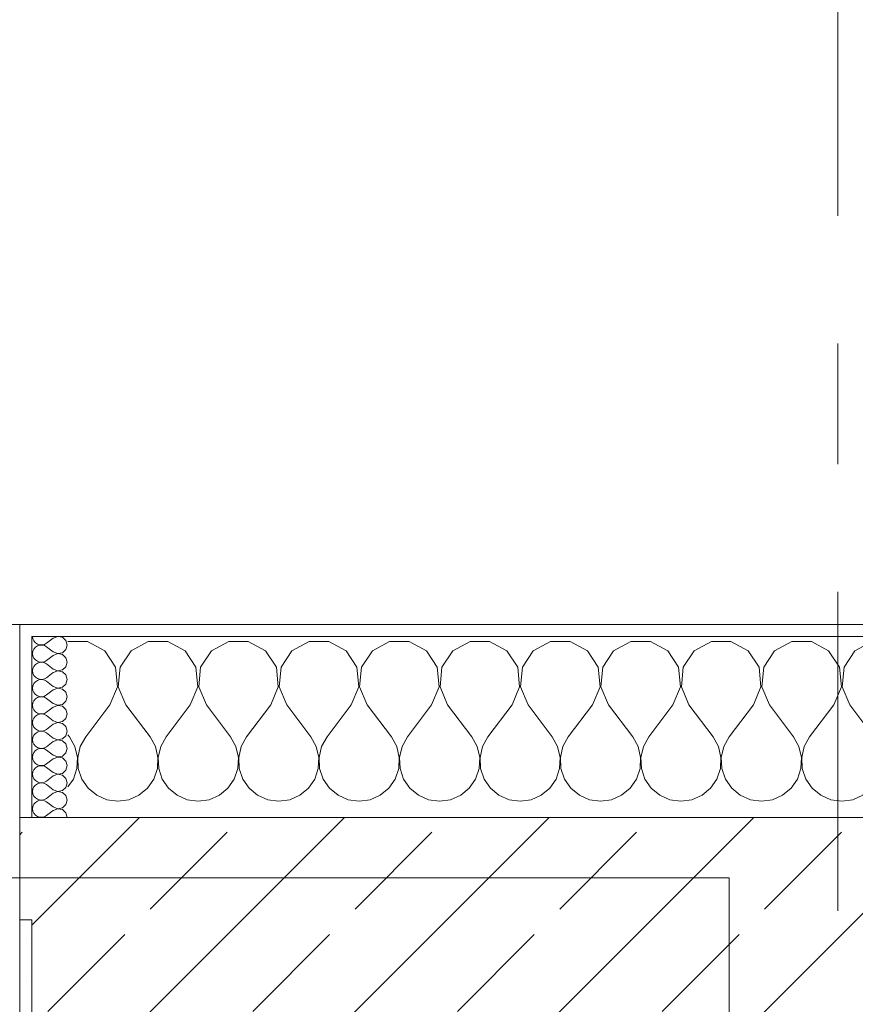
# Model space of a CAD drawing. Header units: metres. Extents: x -3.6 to 84.5, y -11 to 16.8.
# Tile 177 of 225: x 50.252 to 50.945, y 13.54 to 14.356. Entities that reach past the tile are written whole.
import ezdxf

# ---------------------------------------------------------------- set-up
doc = ezdxf.new("R2010")
doc.units = ezdxf.units.M
doc.header["$MEASUREMENT"] = 0
doc.linetypes.add('Strichlinie doppelt', pattern=[0.546806, 0.264583, -0.105833, 0.070556, -0.105833])
for name, color, linetype in [('451 - Universal.Achsen Raster', 7, 'Continuous'), ('604 - Struktur.Wand Aussen', 7, 'Continuous'), ('610 - Struktur.Treppe_ Rampe', 7, 'Continuous')]:
    doc.layers.add(name, color=color, linetype=linetype)
pattern_1 = [(0, (0, 0), (0, 0.08660254), [0, -0.05]), (0, (0.025, 0.0433), (0, 0.08660254), [0, -0.05])]

# ---------------------------------------------------------------- blocks, each defined once
blk = doc.blocks.new('*X28')
at = {"layer": '604 - Struktur.Wand Aussen', "color": 7, "linetype": 'Continuous', "lineweight": 5}
for p, q in [((50.30812, 13.84066), (50.29199, 13.84066)), ((50.32243, 13.83299), (50.30812, 13.84066)), ((50.35855, 13.84066), (50.34424, 13.83299)), ((50.37479, 13.84066), (50.35855, 13.84066)), ((50.3891, 13.83299), (50.37479, 13.84066)), ((50.42521, 13.84066), (50.4109, 13.83299)), ((50.44145, 13.84066), (50.42521, 13.84066)), ((50.45576, 13.83299), (50.44145, 13.84066)), ((50.49188, 13.84066), (50.47757, 13.83299)), ((50.50812, 13.84066), (50.49188, 13.84066)), ((50.52243, 13.83299), (50.50812, 13.84066)), ((50.55855, 13.84066), (50.54424, 13.83299)), ((50.57479, 13.84066), (50.55855, 13.84066)), ((50.5891, 13.83299), (50.57479, 13.84066)), ((50.62521, 13.84066), (50.6109, 13.83299)), ((50.64145, 13.84066), (50.62521, 13.84066)), ((50.65576, 13.83299), (50.64145, 13.84066)), ((50.69188, 13.84066), (50.67757, 13.83299)), ((50.70812, 13.84066), (50.69188, 13.84066)), ((50.72243, 13.83299), (50.70812, 13.84066)), ((50.75855, 13.84066), (50.74424, 13.83299)), ((50.77479, 13.84066), (50.75855, 13.84066)), ((50.7891, 13.83299), (50.77479, 13.84066)), ((50.82521, 13.84066), (50.8109, 13.83299)), ((50.84145, 13.84066), (50.82521, 13.84066)), ((50.85576, 13.83299), (50.84145, 13.84066)), ((50.89188, 13.84066), (50.87757, 13.83299)), ((50.90812, 13.84066), (50.89188, 13.84066)), ((50.92243, 13.83299), (50.90812, 13.84066)), ((50.95855, 13.84066), (50.94424, 13.83299)), ((50.97479, 13.84066), (50.95855, 13.84066)), ((50.9891, 13.83299), (50.97479, 13.84066)), ((51.02521, 13.84066), (51.0109, 13.83299)), ((51.04145, 13.84066), (51.02521, 13.84066)), ((51.05576, 13.83299), (51.04145, 13.84066)), ((51.09188, 13.84066), (51.07757, 13.83299)), ((51.10812, 13.84066), (51.09188, 13.84066)), ((51.12243, 13.83299), (51.10812, 13.84066)), ((51.15855, 13.84066), (51.14424, 13.83299)), ((51.17479, 13.84066), (51.15855, 13.84066)), ((51.1891, 13.83299), (51.17479, 13.84066)), ((51.22521, 13.84066), (51.2109, 13.83299)), ((51.24145, 13.84066), (51.22521, 13.84066)), ((51.25576, 13.83299), (51.24145, 13.84066)), ((51.29188, 13.84066), (51.27757, 13.83299)), ((51.30812, 13.84066), (51.29188, 13.84066)), ((51.32243, 13.83299), (51.30812, 13.84066)), ((51.35855, 13.84066), (51.34424, 13.83299)), ((51.37479, 13.84066), (51.35855, 13.84066)), ((51.3891, 13.83299), (51.37479, 13.84066)), ((51.42521, 13.84066), (51.4109, 13.83299)), ((51.44145, 13.84066), (51.42521, 13.84066)), ((51.45576, 13.83299), (51.44145, 13.84066)), ((51.49188, 13.84066), (51.47757, 13.83299)), ((51.50812, 13.84066), (51.49188, 13.84066)), ((51.52243, 13.83299), (51.50812, 13.84066)), ((50.33142, 13.81947), (50.32243, 13.83299)), ((50.34424, 13.83299), (50.33525, 13.81947)), ((50.39808, 13.81947), (50.3891, 13.83299)), ((50.4109, 13.83299), (50.40192, 13.81947)), ((50.46475, 13.81947), (50.45576, 13.83299)), ((50.47757, 13.83299), (50.46858, 13.81947)), ((50.53142, 13.81947), (50.52243, 13.83299)), ((50.54424, 13.83299), (50.53525, 13.81947)), ((50.59808, 13.81947), (50.5891, 13.83299)), ((50.6109, 13.83299), (50.60192, 13.81947)), ((50.66475, 13.81947), (50.65576, 13.83299)), ((50.67757, 13.83299), (50.66858, 13.81947)), ((50.73142, 13.81947), (50.72243, 13.83299)), ((50.74424, 13.83299), (50.73525, 13.81947)), ((50.79808, 13.81947), (50.7891, 13.83299)), ((50.8109, 13.83299), (50.80192, 13.81947)), ((50.86475, 13.81947), (50.85576, 13.83299)), ((50.87757, 13.83299), (50.86858, 13.81947)), ((50.93142, 13.81947), (50.92243, 13.83299)), ((50.94424, 13.83299), (50.93525, 13.81947)), ((50.99808, 13.81947), (50.9891, 13.83299)), ((51.0109, 13.83299), (51.00192, 13.81947)), ((51.06475, 13.81947), (51.05576, 13.83299)), ((51.07757, 13.83299), (51.06858, 13.81947)), ((51.13142, 13.81947), (51.12243, 13.83299)), ((51.14424, 13.83299), (51.13525, 13.81947)), ((51.19808, 13.81947), (51.1891, 13.83299)), ((51.2109, 13.83299), (51.20192, 13.81947)), ((51.26475, 13.81947), (51.25576, 13.83299)), ((51.27757, 13.83299), (51.26858, 13.81947)), ((51.33142, 13.81947), (51.32243, 13.83299)), ((51.34424, 13.83299), (51.33525, 13.81947)), ((51.39808, 13.81947), (51.3891, 13.83299)), ((51.4109, 13.83299), (51.40192, 13.81947)), ((51.46475, 13.81947), (51.45576, 13.83299)), ((51.47757, 13.83299), (51.46858, 13.81947)), ((51.525, 13.82912), (51.52243, 13.83299)), ((50.33295, 13.8033), (50.33142, 13.81947)), ((50.33525, 13.81947), (50.33371, 13.8033)), ((50.39962, 13.8033), (50.39808, 13.81947)), ((50.40192, 13.81947), (50.40038, 13.8033)), ((50.46629, 13.8033), (50.46475, 13.81947)), ((50.46858, 13.81947), (50.46705, 13.8033)), ((50.53295, 13.8033), (50.53142, 13.81947)), ((50.53525, 13.81947), (50.53371, 13.8033)), ((50.59962, 13.8033), (50.59808, 13.81947)), ((50.60192, 13.81947), (50.60038, 13.8033)), ((50.66629, 13.8033), (50.66475, 13.81947)), ((50.66858, 13.81947), (50.66705, 13.8033)), ((50.73295, 13.8033), (50.73142, 13.81947)), ((50.73525, 13.81947), (50.73371, 13.8033)), ((50.79962, 13.8033), (50.79808, 13.81947)), ((50.80192, 13.81947), (50.80038, 13.8033)), ((50.86629, 13.8033), (50.86475, 13.81947)), ((50.86858, 13.81947), (50.86705, 13.8033)), ((50.93295, 13.8033), (50.93142, 13.81947)), ((50.93525, 13.81947), (50.93371, 13.8033)), ((50.99962, 13.8033), (50.99808, 13.81947)), ((51.00192, 13.81947), (51.00038, 13.8033)), ((51.06629, 13.8033), (51.06475, 13.81947)), ((51.06858, 13.81947), (51.06705, 13.8033)), ((51.13295, 13.8033), (51.13142, 13.81947)), ((51.13525, 13.81947), (51.13371, 13.8033)), ((51.19962, 13.8033), (51.19808, 13.81947)), ((51.20192, 13.81947), (51.20038, 13.8033)), ((51.26629, 13.8033), (51.26475, 13.81947)), ((51.26858, 13.81947), (51.26705, 13.8033)), ((51.33295, 13.8033), (51.33142, 13.81947)), ((51.33525, 13.81947), (51.33371, 13.8033)), ((51.39962, 13.8033), (51.39808, 13.81947)), ((51.40192, 13.81947), (51.40038, 13.8033)), ((51.46629, 13.8033), (51.46475, 13.81947)), ((51.46858, 13.81947), (51.46705, 13.8033)), ((50.32667, 13.78833), (50.33295, 13.8033)), ((50.33371, 13.8033), (50.34, 13.78833)), ((50.39333, 13.78833), (50.39962, 13.8033)), ((50.40038, 13.8033), (50.40667, 13.78833)), ((50.46, 13.78833), (50.46629, 13.8033)), ((50.46705, 13.8033), (50.47333, 13.78833)), ((50.52667, 13.78833), (50.53295, 13.8033)), ((50.53371, 13.8033), (50.54, 13.78833)), ((50.59333, 13.78833), (50.59962, 13.8033)), ((50.60038, 13.8033), (50.60667, 13.78833)), ((50.66, 13.78833), (50.66629, 13.8033)), ((50.66705, 13.8033), (50.67333, 13.78833)), ((50.72667, 13.78833), (50.73295, 13.8033)), ((50.73371, 13.8033), (50.74, 13.78833)), ((50.79333, 13.78833), (50.79962, 13.8033)), ((50.80038, 13.8033), (50.80667, 13.78833)), ((50.86, 13.78833), (50.86629, 13.8033)), ((50.86705, 13.8033), (50.87333, 13.78833)), ((50.92667, 13.78833), (50.93295, 13.8033)), ((50.93371, 13.8033), (50.94, 13.78833)), ((50.99333, 13.78833), (50.99962, 13.8033)), ((51.00038, 13.8033), (51.00667, 13.78833)), ((51.06, 13.78833), (51.06629, 13.8033)), ((51.06705, 13.8033), (51.07333, 13.78833)), ((51.12667, 13.78833), (51.13295, 13.8033)), ((51.13371, 13.8033), (51.14, 13.78833)), ((51.19333, 13.78833), (51.19962, 13.8033)), ((51.20038, 13.8033), (51.20667, 13.78833)), ((51.26, 13.78833), (51.26629, 13.8033)), ((51.26705, 13.8033), (51.27333, 13.78833)), ((51.32667, 13.78833), (51.33295, 13.8033)), ((51.33371, 13.8033), (51.34, 13.78833)), ((51.39333, 13.78833), (51.39962, 13.8033)), ((51.40038, 13.8033), (51.40667, 13.78833)), ((51.46, 13.78833), (51.46629, 13.8033)), ((51.46705, 13.8033), (51.47333, 13.78833)), ((50.32667, 13.78833), (50.30667, 13.76167)), ((50.34, 13.78833), (50.36, 13.76167)), ((50.39333, 13.78833), (50.37333, 13.76167)), ((50.40667, 13.78833), (50.42667, 13.76167)), ((50.46, 13.78833), (50.44, 13.76167)), ((50.47333, 13.78833), (50.49333, 13.76167)), ((50.52667, 13.78833), (50.50667, 13.76167)), ((50.54, 13.78833), (50.56, 13.76167)), ((50.59333, 13.78833), (50.57333, 13.76167)), ((50.60667, 13.78833), (50.62667, 13.76167)), ((50.66, 13.78833), (50.64, 13.76167)), ((50.67333, 13.78833), (50.69333, 13.76167)), ((50.72667, 13.78833), (50.70667, 13.76167)), ((50.74, 13.78833), (50.76, 13.76167)), ((50.79333, 13.78833), (50.77333, 13.76167)), ((50.80667, 13.78833), (50.82667, 13.76167)), ((50.86, 13.78833), (50.84, 13.76167)), ((50.87333, 13.78833), (50.89333, 13.76167)), ((50.92667, 13.78833), (50.90667, 13.76167)), ((50.94, 13.78833), (50.96, 13.76167)), ((50.99333, 13.78833), (50.97333, 13.76167)), ((51.00667, 13.78833), (51.02667, 13.76167)), ((51.06, 13.78833), (51.04, 13.76167)), ((51.07333, 13.78833), (51.09333, 13.76167)), ((51.12667, 13.78833), (51.10667, 13.76167)), ((51.14, 13.78833), (51.16, 13.76167)), ((51.19333, 13.78833), (51.17333, 13.76167)), ((51.20667, 13.78833), (51.22667, 13.76167)), ((51.26, 13.78833), (51.24, 13.76167)), ((51.27333, 13.78833), (51.29333, 13.76167)), ((51.32667, 13.78833), (51.30667, 13.76167)), ((51.34, 13.78833), (51.36, 13.76167)), ((51.39333, 13.78833), (51.37333, 13.76167)), ((51.40667, 13.78833), (51.42667, 13.76167)), ((51.46, 13.78833), (51.44, 13.76167)), ((51.47333, 13.78833), (51.49333, 13.76167)), ((51.525, 13.78611), (51.50667, 13.76167)), ((50.29199, 13.76346), (50.29333, 13.76167)), ((50.29778, 13.75362), (50.29333, 13.76167)), ((50.30667, 13.76167), (50.30222, 13.75362)), ((50.36445, 13.75362), (50.36, 13.76167)), ((50.37333, 13.76167), (50.36888, 13.75362)), ((50.43112, 13.75362), (50.42667, 13.76167)), ((50.44, 13.76167), (50.43555, 13.75362)), ((50.49778, 13.75362), (50.49333, 13.76167)), ((50.50667, 13.76167), (50.50222, 13.75362)), ((50.56445, 13.75362), (50.56, 13.76167)), ((50.57333, 13.76167), (50.56888, 13.75362)), ((50.63112, 13.75362), (50.62667, 13.76167)), ((50.64, 13.76167), (50.63555, 13.75362)), ((50.69778, 13.75362), (50.69333, 13.76167)), ((50.70667, 13.76167), (50.70222, 13.75362)), ((50.76445, 13.75362), (50.76, 13.76167)), ((50.77333, 13.76167), (50.76888, 13.75362)), ((50.83112, 13.75362), (50.82667, 13.76167)), ((50.84, 13.76167), (50.83555, 13.75362)), ((50.89778, 13.75362), (50.89333, 13.76167)), ((50.90667, 13.76167), (50.90222, 13.75362)), ((50.96445, 13.75362), (50.96, 13.76167)), ((50.97333, 13.76167), (50.96888, 13.75362)), ((51.03112, 13.75362), (51.02667, 13.76167)), ((51.04, 13.76167), (51.03555, 13.75362)), ((51.09778, 13.75362), (51.09333, 13.76167)), ((51.10667, 13.76167), (51.10222, 13.75362)), ((51.16445, 13.75362), (51.16, 13.76167)), ((51.17333, 13.76167), (51.16888, 13.75362)), ((51.23112, 13.75362), (51.22667, 13.76167)), ((51.24, 13.76167), (51.23555, 13.75362)), ((51.29778, 13.75362), (51.29333, 13.76167)), ((51.30667, 13.76167), (51.30222, 13.75362)), ((51.36445, 13.75362), (51.36, 13.76167)), ((51.37333, 13.76167), (51.36888, 13.75362)), ((51.43112, 13.75362), (51.42667, 13.76167)), ((51.44, 13.76167), (51.43555, 13.75362)), ((51.49778, 13.75362), (51.49333, 13.76167)), ((51.50667, 13.76167), (51.50222, 13.75362)), ((50.29987, 13.74466), (50.29778, 13.75362)), ((50.30222, 13.75362), (50.30013, 13.74466)), ((50.36653, 13.74466), (50.36445, 13.75362)), ((50.36888, 13.75362), (50.3668, 13.74466)), ((50.4332, 13.74466), (50.43112, 13.75362)), ((50.43555, 13.75362), (50.43347, 13.74466)), ((50.49987, 13.74466), (50.49778, 13.75362)), ((50.50222, 13.75362), (50.50013, 13.74466)), ((50.56653, 13.74466), (50.56445, 13.75362)), ((50.56888, 13.75362), (50.5668, 13.74466)), ((50.6332, 13.74466), (50.63112, 13.75362)), ((50.63555, 13.75362), (50.63347, 13.74466)), ((50.69987, 13.74466), (50.69778, 13.75362)), ((50.70222, 13.75362), (50.70013, 13.74466)), ((50.76653, 13.74466), (50.76445, 13.75362)), ((50.76888, 13.75362), (50.7668, 13.74466)), ((50.8332, 13.74466), (50.83112, 13.75362)), ((50.83555, 13.75362), (50.83347, 13.74466)), ((50.89987, 13.74466), (50.89778, 13.75362)), ((50.90222, 13.75362), (50.90013, 13.74466)), ((50.96653, 13.74466), (50.96445, 13.75362)), ((50.96888, 13.75362), (50.9668, 13.74466)), ((51.0332, 13.74466), (51.03112, 13.75362)), ((51.03555, 13.75362), (51.03347, 13.74466)), ((51.09987, 13.74466), (51.09778, 13.75362)), ((51.10222, 13.75362), (51.10013, 13.74466)), ((51.16653, 13.74466), (51.16445, 13.75362)), ((51.16888, 13.75362), (51.1668, 13.74466)), ((51.2332, 13.74466), (51.23112, 13.75362)), ((51.23555, 13.75362), (51.23347, 13.74466)), ((51.29987, 13.74466), (51.29778, 13.75362)), ((51.30222, 13.75362), (51.30013, 13.74466)), ((51.36653, 13.74466), (51.36445, 13.75362)), ((51.36888, 13.75362), (51.3668, 13.74466)), ((51.4332, 13.74466), (51.43112, 13.75362)), ((51.43555, 13.75362), (51.43347, 13.74466)), ((51.49987, 13.74466), (51.49778, 13.75362)), ((51.50222, 13.75362), (51.50013, 13.74466)), ((50.29942, 13.73547), (50.29987, 13.74466)), ((50.30013, 13.74466), (50.30058, 13.73547)), ((50.36609, 13.73547), (50.36653, 13.74466)), ((50.3668, 13.74466), (50.36725, 13.73547)), ((50.43275, 13.73547), (50.4332, 13.74466)), ((50.43347, 13.74466), (50.43391, 13.73547)), ((50.49942, 13.73547), (50.49987, 13.74466)), ((50.50013, 13.74466), (50.50058, 13.73547)), ((50.56609, 13.73547), (50.56653, 13.74466)), ((50.5668, 13.74466), (50.56725, 13.73547)), ((50.63275, 13.73547), (50.6332, 13.74466)), ((50.63347, 13.74466), (50.63391, 13.73547)), ((50.69942, 13.73547), (50.69987, 13.74466)), ((50.70013, 13.74466), (50.70058, 13.73547)), ((50.76609, 13.73547), (50.76653, 13.74466)), ((50.7668, 13.74466), (50.76725, 13.73547)), ((50.83275, 13.73547), (50.8332, 13.74466)), ((50.83347, 13.74466), (50.83391, 13.73547)), ((50.89942, 13.73547), (50.89987, 13.74466)), ((50.90013, 13.74466), (50.90058, 13.73547)), ((50.96609, 13.73547), (50.96653, 13.74466)), ((50.9668, 13.74466), (50.96725, 13.73547)), ((51.03275, 13.73547), (51.0332, 13.74466)), ((51.03347, 13.74466), (51.03391, 13.73547)), ((51.09942, 13.73547), (51.09987, 13.74466)), ((51.10013, 13.74466), (51.10058, 13.73547)), ((51.16609, 13.73547), (51.16653, 13.74466)), ((51.1668, 13.74466), (51.16725, 13.73547)), ((51.23275, 13.73547), (51.2332, 13.74466)), ((51.23347, 13.74466), (51.23391, 13.73547)), ((51.29942, 13.73547), (51.29987, 13.74466)), ((51.30013, 13.74466), (51.30058, 13.73547)), ((51.36609, 13.73547), (51.36653, 13.74466)), ((51.3668, 13.74466), (51.36725, 13.73547)), ((51.43275, 13.73547), (51.4332, 13.74466)), ((51.43347, 13.74466), (51.43391, 13.73547)), ((51.49942, 13.73547), (51.49987, 13.74466)), ((51.50013, 13.74466), (51.50058, 13.73547)), ((50.29648, 13.72676), (50.29942, 13.73547)), ((50.30058, 13.73547), (50.30352, 13.72676)), ((50.36315, 13.72676), (50.36609, 13.73547)), ((50.36725, 13.73547), (50.37019, 13.72676)), ((50.42981, 13.72676), (50.43275, 13.73547)), ((50.43391, 13.73547), (50.43685, 13.72676)), ((50.49648, 13.72676), (50.49942, 13.73547)), ((50.50058, 13.73547), (50.50352, 13.72676)), ((50.56315, 13.72676), (50.56609, 13.73547)), ((50.56725, 13.73547), (50.57019, 13.72676)), ((50.62981, 13.72676), (50.63275, 13.73547)), ((50.63391, 13.73547), (50.63685, 13.72676)), ((50.69648, 13.72676), (50.69942, 13.73547)), ((50.70058, 13.73547), (50.70352, 13.72676)), ((50.76315, 13.72676), (50.76609, 13.73547)), ((50.76725, 13.73547), (50.77019, 13.72676)), ((50.82981, 13.72676), (50.83275, 13.73547)), ((50.83391, 13.73547), (50.83685, 13.72676)), ((50.89648, 13.72676), (50.89942, 13.73547)), ((50.90058, 13.73547), (50.90352, 13.72676)), ((50.96315, 13.72676), (50.96609, 13.73547)), ((50.96725, 13.73547), (50.97019, 13.72676)), ((51.02981, 13.72676), (51.03275, 13.73547)), ((51.03391, 13.73547), (51.03685, 13.72676)), ((51.09648, 13.72676), (51.09942, 13.73547)), ((51.10058, 13.73547), (51.10352, 13.72676)), ((51.16315, 13.72676), (51.16609, 13.73547)), ((51.16725, 13.73547), (51.17019, 13.72676)), ((51.22981, 13.72676), (51.23275, 13.73547)), ((51.23391, 13.73547), (51.23685, 13.72676)), ((51.29648, 13.72676), (51.29942, 13.73547)), ((51.30058, 13.73547), (51.30352, 13.72676)), ((51.36315, 13.72676), (51.36609, 13.73547)), ((51.36725, 13.73547), (51.37019, 13.72676)), ((51.42981, 13.72676), (51.43275, 13.73547)), ((51.43391, 13.73547), (51.43685, 13.72676)), ((51.49648, 13.72676), (51.49942, 13.73547)), ((51.50058, 13.73547), (51.50352, 13.72676)), ((50.29199, 13.72022), (50.29648, 13.72676)), ((50.30352, 13.72676), (50.30873, 13.71918)), ((50.35794, 13.71918), (50.36315, 13.72676)), ((50.37019, 13.72676), (50.37539, 13.71918)), ((50.42461, 13.71918), (50.42981, 13.72676)), ((50.43685, 13.72676), (50.44206, 13.71918)), ((50.49127, 13.71918), (50.49648, 13.72676)), ((50.50352, 13.72676), (50.50873, 13.71918)), ((50.55794, 13.71918), (50.56315, 13.72676)), ((50.57019, 13.72676), (50.57539, 13.71918)), ((50.62461, 13.71918), (50.62981, 13.72676)), ((50.63685, 13.72676), (50.64206, 13.71918)), ((50.69127, 13.71918), (50.69648, 13.72676)), ((50.70352, 13.72676), (50.70873, 13.71918)), ((50.75794, 13.71918), (50.76315, 13.72676)), ((50.77019, 13.72676), (50.77539, 13.71918)), ((50.82461, 13.71918), (50.82981, 13.72676)), ((50.83685, 13.72676), (50.84206, 13.71918)), ((50.89127, 13.71918), (50.89648, 13.72676)), ((50.90352, 13.72676), (50.90873, 13.71918)), ((50.95794, 13.71918), (50.96315, 13.72676)), ((50.97019, 13.72676), (50.97539, 13.71918)), ((51.02461, 13.71918), (51.02981, 13.72676)), ((51.03685, 13.72676), (51.04206, 13.71918)), ((51.09127, 13.71918), (51.09648, 13.72676)), ((51.10352, 13.72676), (51.10873, 13.71918)), ((51.15794, 13.71918), (51.16315, 13.72676)), ((51.17019, 13.72676), (51.17539, 13.71918)), ((51.22461, 13.71918), (51.22981, 13.72676)), ((51.23685, 13.72676), (51.24206, 13.71918)), ((51.29127, 13.71918), (51.29648, 13.72676)), ((51.30352, 13.72676), (51.30873, 13.71918)), ((51.35794, 13.71918), (51.36315, 13.72676)), ((51.37019, 13.72676), (51.37539, 13.71918)), ((51.42461, 13.71918), (51.42981, 13.72676)), ((51.43685, 13.72676), (51.44206, 13.71918)), ((51.49127, 13.71918), (51.49648, 13.72676)), ((51.50352, 13.72676), (51.50873, 13.71918)), ((50.30873, 13.71918), (50.31581, 13.71331)), ((50.31581, 13.71331), (50.32422, 13.7096)), ((50.34244, 13.7096), (50.35086, 13.71331)), ((50.35086, 13.71331), (50.35794, 13.71918)), ((50.37539, 13.71918), (50.38248, 13.71331)), ((50.38248, 13.71331), (50.39089, 13.7096)), ((50.40911, 13.7096), (50.41752, 13.71331)), ((50.41752, 13.71331), (50.42461, 13.71918)), ((50.44206, 13.71918), (50.44914, 13.71331)), ((50.44914, 13.71331), (50.45756, 13.7096)), ((50.47578, 13.7096), (50.48419, 13.71331)), ((50.48419, 13.71331), (50.49127, 13.71918)), ((50.50873, 13.71918), (50.51581, 13.71331)), ((50.51581, 13.71331), (50.52422, 13.7096)), ((50.54244, 13.7096), (50.55086, 13.71331)), ((50.55086, 13.71331), (50.55794, 13.71918)), ((50.57539, 13.71918), (50.58248, 13.71331)), ((50.58248, 13.71331), (50.59089, 13.7096)), ((50.60911, 13.7096), (50.61752, 13.71331)), ((50.61752, 13.71331), (50.62461, 13.71918)), ((50.64206, 13.71918), (50.64914, 13.71331)), ((50.64914, 13.71331), (50.65756, 13.7096)), ((50.67578, 13.7096), (50.68419, 13.71331)), ((50.68419, 13.71331), (50.69127, 13.71918)), ((50.70873, 13.71918), (50.71581, 13.71331)), ((50.71581, 13.71331), (50.72422, 13.7096)), ((50.74244, 13.7096), (50.75086, 13.71331)), ((50.75086, 13.71331), (50.75794, 13.71918)), ((50.77539, 13.71918), (50.78248, 13.71331)), ((50.78248, 13.71331), (50.79089, 13.7096)), ((50.80911, 13.7096), (50.81752, 13.71331)), ((50.81752, 13.71331), (50.82461, 13.71918)), ((50.84206, 13.71918), (50.84914, 13.71331)), ((50.84914, 13.71331), (50.85756, 13.7096)), ((50.87578, 13.7096), (50.88419, 13.71331)), ((50.88419, 13.71331), (50.89127, 13.71918)), ((50.90873, 13.71918), (50.91581, 13.71331)), ((50.91581, 13.71331), (50.92422, 13.7096)), ((50.94244, 13.7096), (50.95086, 13.71331)), ((50.95086, 13.71331), (50.95794, 13.71918)), ((50.97539, 13.71918), (50.98248, 13.71331)), ((50.98248, 13.71331), (50.99089, 13.7096)), ((51.00911, 13.7096), (51.01752, 13.71331)), ((51.01752, 13.71331), (51.02461, 13.71918)), ((51.04206, 13.71918), (51.04914, 13.71331)), ((51.04914, 13.71331), (51.05756, 13.7096)), ((51.07578, 13.7096), (51.08419, 13.71331)), ((51.08419, 13.71331), (51.09127, 13.71918)), ((51.10873, 13.71918), (51.11581, 13.71331)), ((51.11581, 13.71331), (51.12422, 13.7096)), ((51.14244, 13.7096), (51.15086, 13.71331)), ((51.15086, 13.71331), (51.15794, 13.71918)), ((51.17539, 13.71918), (51.18248, 13.71331)), ((51.18248, 13.71331), (51.19089, 13.7096)), ((51.20911, 13.7096), (51.21752, 13.71331)), ((51.21752, 13.71331), (51.22461, 13.71918)), ((51.24206, 13.71918), (51.24914, 13.71331)), ((51.24914, 13.71331), (51.25756, 13.7096)), ((51.27578, 13.7096), (51.28419, 13.71331)), ((51.28419, 13.71331), (51.29127, 13.71918)), ((51.30873, 13.71918), (51.31581, 13.71331)), ((51.31581, 13.71331), (51.32422, 13.7096)), ((51.34244, 13.7096), (51.35086, 13.71331)), ((51.35086, 13.71331), (51.35794, 13.71918)), ((51.37539, 13.71918), (51.38248, 13.71331)), ((51.38248, 13.71331), (51.39089, 13.7096)), ((51.40911, 13.7096), (51.41752, 13.71331)), ((51.41752, 13.71331), (51.42461, 13.71918)), ((51.44206, 13.71918), (51.44914, 13.71331)), ((51.44914, 13.71331), (51.45756, 13.7096)), ((51.47578, 13.7096), (51.48419, 13.71331)), ((51.48419, 13.71331), (51.49127, 13.71918)), ((51.50873, 13.71918), (51.51581, 13.71331)), ((51.51581, 13.71331), (51.52422, 13.7096)), ((50.32422, 13.7096), (50.33333, 13.70833)), ((50.33333, 13.70833), (50.34244, 13.7096)), ((50.39089, 13.7096), (50.4, 13.70833)), ((50.4, 13.70833), (50.40911, 13.7096)), ((50.45756, 13.7096), (50.46667, 13.70833)), ((50.46667, 13.70833), (50.47578, 13.7096)), ((50.52422, 13.7096), (50.53333, 13.70833)), ((50.53333, 13.70833), (50.54244, 13.7096)), ((50.59089, 13.7096), (50.6, 13.70833)), ((50.6, 13.70833), (50.60911, 13.7096)), ((50.65756, 13.7096), (50.66667, 13.70833)), ((50.66667, 13.70833), (50.67578, 13.7096)), ((50.72422, 13.7096), (50.73333, 13.70833)), ((50.73333, 13.70833), (50.74244, 13.7096)), ((50.79089, 13.7096), (50.8, 13.70833)), ((50.8, 13.70833), (50.80911, 13.7096)), ((50.85756, 13.7096), (50.86667, 13.70833)), ((50.86667, 13.70833), (50.87578, 13.7096)), ((50.92422, 13.7096), (50.93333, 13.70833)), ((50.93333, 13.70833), (50.94244, 13.7096)), ((50.99089, 13.7096), (51, 13.70833)), ((51, 13.70833), (51.00911, 13.7096)), ((51.05756, 13.7096), (51.06667, 13.70833)), ((51.06667, 13.70833), (51.07578, 13.7096)), ((51.12422, 13.7096), (51.13333, 13.70833)), ((51.13333, 13.70833), (51.14244, 13.7096)), ((51.19089, 13.7096), (51.2, 13.70833)), ((51.2, 13.70833), (51.20911, 13.7096)), ((51.25756, 13.7096), (51.26667, 13.70833)), ((51.26667, 13.70833), (51.27578, 13.7096)), ((51.32422, 13.7096), (51.33333, 13.70833)), ((51.33333, 13.70833), (51.34244, 13.7096)), ((51.39089, 13.7096), (51.4, 13.70833)), ((51.4, 13.70833), (51.40911, 13.7096)), ((51.45756, 13.7096), (51.46667, 13.70833)), ((51.46667, 13.70833), (51.47578, 13.7096)), ((51.52422, 13.7096), (51.525, 13.70949))]:
    blk.add_line(p, q, dxfattribs=at)
blk = doc.blocks.new('*X62')
at = {"layer": '604 - Struktur.Wand Aussen', "color": 7, "linetype": 'Continuous', "lineweight": 5}
for p, q in [((50.2627, 13.845), (50.26298, 13.84305)), ((50.28349, 13.84497), (50.27985, 13.84357)), ((50.28733, 13.84425), (50.28349, 13.84497)), ((50.29021, 13.84161), (50.28733, 13.84425)), ((50.26298, 13.84305), (50.26377, 13.84124)), ((50.26377, 13.84124), (50.26503, 13.83973)), ((50.26503, 13.83599), (50.26377, 13.83447)), ((50.26503, 13.83973), (50.26665, 13.83861)), ((50.26665, 13.8371), (50.26503, 13.83599)), ((50.26665, 13.83861), (50.26852, 13.83798)), ((50.26852, 13.83773), (50.26665, 13.8371)), ((50.26852, 13.83798), (50.27049, 13.83789)), ((50.27049, 13.83783), (50.26852, 13.83773)), ((50.27049, 13.83789), (50.27241, 13.83833)), ((50.27241, 13.83738), (50.27049, 13.83783)), ((50.27241, 13.83833), (50.27413, 13.83929)), ((50.27413, 13.83643), (50.27241, 13.83738)), ((50.27985, 13.84357), (50.27413, 13.83929)), ((50.27985, 13.83214), (50.27413, 13.83643)), ((50.29127, 13.83786), (50.29021, 13.84161)), ((50.29021, 13.8341), (50.29127, 13.83786)), ((50.26298, 13.83267), (50.2627, 13.83071)), ((50.2627, 13.83071), (50.26298, 13.82876)), ((50.26377, 13.83447), (50.26298, 13.83267)), ((50.26298, 13.82876), (50.26377, 13.82696)), ((50.27985, 13.82929), (50.27413, 13.825)), ((50.27985, 13.83214), (50.28349, 13.83074)), ((50.28349, 13.83069), (50.27985, 13.82929)), ((50.28349, 13.83074), (50.28733, 13.83147)), ((50.28733, 13.82996), (50.28349, 13.83069)), ((50.28733, 13.83147), (50.29021, 13.8341)), ((50.29021, 13.82733), (50.28733, 13.82996)), ((50.29127, 13.82357), (50.29021, 13.82733)), ((50.26377, 13.82018), (50.26298, 13.81838)), ((50.26377, 13.82696), (50.26503, 13.82544)), ((50.26503, 13.8217), (50.26377, 13.82018)), ((50.26503, 13.82544), (50.26665, 13.82433)), ((50.26665, 13.82282), (50.26503, 13.8217)), ((50.26665, 13.82433), (50.26852, 13.8237)), ((50.26852, 13.82345), (50.26665, 13.82282)), ((50.26852, 13.8237), (50.27049, 13.8236)), ((50.27049, 13.82354), (50.26852, 13.82345)), ((50.27049, 13.8236), (50.27241, 13.82405)), ((50.27241, 13.8231), (50.27049, 13.82354)), ((50.27241, 13.82405), (50.27413, 13.825)), ((50.27413, 13.82214), (50.27241, 13.8231)), ((50.27985, 13.81786), (50.27413, 13.82214)), ((50.28733, 13.81718), (50.29021, 13.81982)), ((50.29021, 13.81982), (50.29127, 13.82357)), ((50.26298, 13.81838), (50.2627, 13.81643)), ((50.2627, 13.81643), (50.26298, 13.81448)), ((50.26298, 13.81448), (50.26377, 13.81267)), ((50.26377, 13.81267), (50.26503, 13.81116)), ((50.26503, 13.81116), (50.26665, 13.81004)), ((50.27985, 13.815), (50.27413, 13.81071)), ((50.27985, 13.81786), (50.28349, 13.81646)), ((50.28349, 13.8164), (50.27985, 13.815)), ((50.28349, 13.81646), (50.28733, 13.81718)), ((50.28733, 13.81567), (50.28349, 13.8164)), ((50.29021, 13.81304), (50.28733, 13.81567)), ((50.29127, 13.80929), (50.29021, 13.81304)), ((50.26298, 13.80409), (50.2627, 13.80214)), ((50.26377, 13.8059), (50.26298, 13.80409)), ((50.26503, 13.80742), (50.26377, 13.8059)), ((50.26665, 13.80853), (50.26503, 13.80742)), ((50.26665, 13.81004), (50.26852, 13.80941)), ((50.26852, 13.80916), (50.26665, 13.80853)), ((50.26852, 13.80941), (50.27049, 13.80931)), ((50.27049, 13.80926), (50.26852, 13.80916)), ((50.27049, 13.80931), (50.27241, 13.80976)), ((50.27241, 13.80881), (50.27049, 13.80926)), ((50.27241, 13.80976), (50.27413, 13.81071)), ((50.27413, 13.80786), (50.27241, 13.80881)), ((50.27985, 13.80357), (50.27413, 13.80786)), ((50.27985, 13.80357), (50.28349, 13.80217)), ((50.28349, 13.80217), (50.28733, 13.8029)), ((50.28733, 13.8029), (50.29021, 13.80553)), ((50.29021, 13.80553), (50.29127, 13.80929)), ((50.2627, 13.80214), (50.26298, 13.80019)), ((50.26298, 13.80019), (50.26377, 13.79839)), ((50.26377, 13.79839), (50.26503, 13.79687)), ((50.26503, 13.79687), (50.26665, 13.79575)), ((50.26665, 13.79575), (50.26852, 13.79512)), ((50.26852, 13.79488), (50.26665, 13.79425)), ((50.26852, 13.79512), (50.27049, 13.79503)), ((50.27049, 13.79497), (50.26852, 13.79488)), ((50.27049, 13.79503), (50.27241, 13.79547)), ((50.27241, 13.79453), (50.27049, 13.79497)), ((50.27241, 13.79547), (50.27413, 13.79643)), ((50.27985, 13.80071), (50.27413, 13.79643)), ((50.28349, 13.80211), (50.27985, 13.80071)), ((50.28733, 13.80139), (50.28349, 13.80211)), ((50.29021, 13.79876), (50.28733, 13.80139)), ((50.29127, 13.795), (50.29021, 13.79876)), ((50.29021, 13.79124), (50.29127, 13.795)), ((50.26298, 13.78981), (50.2627, 13.78786)), ((50.2627, 13.78786), (50.26298, 13.78591)), ((50.26377, 13.79161), (50.26298, 13.78981)), ((50.26503, 13.79313), (50.26377, 13.79161)), ((50.26665, 13.79425), (50.26503, 13.79313)), ((50.27413, 13.79357), (50.27241, 13.79453)), ((50.27985, 13.78929), (50.27413, 13.79357)), ((50.27985, 13.78929), (50.28349, 13.78789)), ((50.28349, 13.78783), (50.27985, 13.78643)), ((50.28349, 13.78789), (50.28733, 13.78861)), ((50.28733, 13.7871), (50.28349, 13.78783)), ((50.28733, 13.78861), (50.29021, 13.79124)), ((50.29021, 13.78447), (50.28733, 13.7871)), ((50.26298, 13.78591), (50.26377, 13.7841)), ((50.26377, 13.7841), (50.26503, 13.78258)), ((50.26503, 13.77884), (50.26377, 13.77733)), ((50.26503, 13.78258), (50.26665, 13.78147)), ((50.26665, 13.77996), (50.26503, 13.77884)), ((50.26665, 13.78147), (50.26852, 13.78084)), ((50.26852, 13.78059), (50.26665, 13.77996)), ((50.26852, 13.78084), (50.27049, 13.78074)), ((50.27049, 13.78069), (50.26852, 13.78059)), ((50.27049, 13.78074), (50.27241, 13.78119)), ((50.27241, 13.78024), (50.27049, 13.78069)), ((50.27241, 13.78119), (50.27413, 13.78214)), ((50.27413, 13.77929), (50.27241, 13.78024)), ((50.27985, 13.78643), (50.27413, 13.78214)), ((50.27985, 13.775), (50.27413, 13.77929)), ((50.29127, 13.78071), (50.29021, 13.78447)), ((50.29021, 13.77696), (50.29127, 13.78071)), ((50.26298, 13.77552), (50.2627, 13.77357)), ((50.2627, 13.77357), (50.26298, 13.77162)), ((50.26377, 13.77733), (50.26298, 13.77552)), ((50.26298, 13.77162), (50.26377, 13.76982)), ((50.27985, 13.77214), (50.27413, 13.76786)), ((50.27985, 13.775), (50.28349, 13.7736)), ((50.28349, 13.77354), (50.27985, 13.77214)), ((50.28349, 13.7736), (50.28733, 13.77433)), ((50.28733, 13.77282), (50.28349, 13.77354)), ((50.28733, 13.77433), (50.29021, 13.77696)), ((50.29021, 13.77018), (50.28733, 13.77282)), ((50.29127, 13.76643), (50.29021, 13.77018)), ((50.26377, 13.76304), (50.26298, 13.76124)), ((50.26377, 13.76982), (50.26503, 13.7683)), ((50.26503, 13.76456), (50.26377, 13.76304)), ((50.26503, 13.7683), (50.26665, 13.76718)), ((50.26665, 13.76567), (50.26503, 13.76456)), ((50.26665, 13.76718), (50.26852, 13.76655)), ((50.26852, 13.7663), (50.26665, 13.76567)), ((50.26852, 13.76655), (50.27049, 13.76646)), ((50.27049, 13.7664), (50.26852, 13.7663)), ((50.27049, 13.76646), (50.27241, 13.7669)), ((50.27241, 13.76595), (50.27049, 13.7664)), ((50.27241, 13.7669), (50.27413, 13.76786)), ((50.27413, 13.765), (50.27241, 13.76595)), ((50.27985, 13.76071), (50.27413, 13.765)), ((50.28733, 13.76004), (50.29021, 13.76267)), ((50.29021, 13.76267), (50.29127, 13.76643)), ((50.26298, 13.76124), (50.2627, 13.75929)), ((50.2627, 13.75929), (50.26298, 13.75733)), ((50.26298, 13.75733), (50.26377, 13.75553)), ((50.26377, 13.75553), (50.26503, 13.75401)), ((50.26503, 13.75401), (50.26665, 13.7529)), ((50.27985, 13.75786), (50.27413, 13.75357)), ((50.27985, 13.76071), (50.28349, 13.75931)), ((50.28349, 13.75926), (50.27985, 13.75786)), ((50.28349, 13.75931), (50.28733, 13.76004)), ((50.28733, 13.75853), (50.28349, 13.75926)), ((50.29021, 13.7559), (50.28733, 13.75853)), ((50.29127, 13.75214), (50.29021, 13.7559)), ((50.26298, 13.74695), (50.2627, 13.745)), ((50.26377, 13.74876), (50.26298, 13.74695)), ((50.26503, 13.75027), (50.26377, 13.74876)), ((50.26665, 13.75139), (50.26503, 13.75027)), ((50.26665, 13.7529), (50.26852, 13.75227)), ((50.26852, 13.75202), (50.26665, 13.75139)), ((50.26852, 13.75227), (50.27049, 13.75217)), ((50.27049, 13.75211), (50.26852, 13.75202)), ((50.27049, 13.75217), (50.27241, 13.75262)), ((50.27241, 13.75167), (50.27049, 13.75211)), ((50.27241, 13.75262), (50.27413, 13.75357)), ((50.27413, 13.75071), (50.27241, 13.75167)), ((50.27985, 13.74643), (50.27413, 13.75071)), ((50.27985, 13.74643), (50.28349, 13.74503)), ((50.28349, 13.74503), (50.28733, 13.74575)), ((50.28733, 13.74575), (50.29021, 13.74839)), ((50.29021, 13.74839), (50.29127, 13.75214)), ((50.2627, 13.745), (50.26298, 13.74305)), ((50.26298, 13.74305), (50.26377, 13.74124)), ((50.26377, 13.74124), (50.26503, 13.73973)), ((50.26503, 13.73973), (50.26665, 13.73861)), ((50.26665, 13.73861), (50.26852, 13.73798)), ((50.26852, 13.73773), (50.26665, 13.7371)), ((50.26852, 13.73798), (50.27049, 13.73789)), ((50.27049, 13.73783), (50.26852, 13.73773)), ((50.27049, 13.73789), (50.27241, 13.73833)), ((50.27241, 13.73738), (50.27049, 13.73783)), ((50.27241, 13.73833), (50.27413, 13.73929)), ((50.27985, 13.74357), (50.27413, 13.73929)), ((50.28349, 13.74497), (50.27985, 13.74357)), ((50.28733, 13.74425), (50.28349, 13.74497)), ((50.29021, 13.74161), (50.28733, 13.74425)), ((50.29127, 13.73786), (50.29021, 13.74161)), ((50.29021, 13.7341), (50.29127, 13.73786)), ((50.26298, 13.73267), (50.2627, 13.73071)), ((50.2627, 13.73071), (50.26298, 13.72876)), ((50.26377, 13.73447), (50.26298, 13.73267)), ((50.26503, 13.73599), (50.26377, 13.73447)), ((50.26665, 13.7371), (50.26503, 13.73599)), ((50.27413, 13.73643), (50.27241, 13.73738)), ((50.27985, 13.73214), (50.27413, 13.73643)), ((50.27985, 13.73214), (50.28349, 13.73074)), ((50.28349, 13.73069), (50.27985, 13.72929)), ((50.28349, 13.73074), (50.28733, 13.73147)), ((50.28733, 13.72996), (50.28349, 13.73069)), ((50.28733, 13.73147), (50.29021, 13.7341)), ((50.29021, 13.72733), (50.28733, 13.72996)), ((50.26298, 13.72876), (50.26377, 13.72696)), ((50.26377, 13.72696), (50.26503, 13.72544)), ((50.26503, 13.7217), (50.26377, 13.72018)), ((50.26503, 13.72544), (50.26665, 13.72433)), ((50.26665, 13.72282), (50.26503, 13.7217)), ((50.26665, 13.72433), (50.26852, 13.7237)), ((50.26852, 13.72345), (50.26665, 13.72282)), ((50.26852, 13.7237), (50.27049, 13.7236)), ((50.27049, 13.72354), (50.26852, 13.72345)), ((50.27049, 13.7236), (50.27241, 13.72405)), ((50.27241, 13.7231), (50.27049, 13.72354)), ((50.27241, 13.72405), (50.27413, 13.725)), ((50.27413, 13.72214), (50.27241, 13.7231)), ((50.27985, 13.72929), (50.27413, 13.725)), ((50.27985, 13.71786), (50.27413, 13.72214)), ((50.29127, 13.72357), (50.29021, 13.72733)), ((50.29021, 13.71982), (50.29127, 13.72357)), ((50.26298, 13.71838), (50.2627, 13.71643)), ((50.2627, 13.71643), (50.26298, 13.71448)), ((50.26377, 13.72018), (50.26298, 13.71838)), ((50.26298, 13.71448), (50.26377, 13.71267)), ((50.27985, 13.715), (50.27413, 13.71071)), ((50.27985, 13.71786), (50.28349, 13.71646)), ((50.28349, 13.7164), (50.27985, 13.715)), ((50.28349, 13.71646), (50.28733, 13.71718)), ((50.28733, 13.71567), (50.28349, 13.7164)), ((50.28733, 13.71718), (50.29021, 13.71982)), ((50.29021, 13.71304), (50.28733, 13.71567)), ((50.29127, 13.70929), (50.29021, 13.71304)), ((50.26377, 13.7059), (50.26298, 13.70409)), ((50.26377, 13.71267), (50.26503, 13.71116)), ((50.26503, 13.70742), (50.26377, 13.7059)), ((50.26503, 13.71116), (50.26665, 13.71004)), ((50.26665, 13.70853), (50.26503, 13.70742)), ((50.26665, 13.71004), (50.26852, 13.70941)), ((50.26852, 13.70916), (50.26665, 13.70853)), ((50.26852, 13.70941), (50.27049, 13.70931)), ((50.27049, 13.70926), (50.26852, 13.70916)), ((50.27049, 13.70931), (50.27241, 13.70976)), ((50.27241, 13.70881), (50.27049, 13.70926)), ((50.27241, 13.70976), (50.27413, 13.71071)), ((50.27413, 13.70786), (50.27241, 13.70881)), ((50.27985, 13.70357), (50.27413, 13.70786)), ((50.28733, 13.7029), (50.29021, 13.70553)), ((50.29021, 13.70553), (50.29127, 13.70929)), ((50.26298, 13.70409), (50.2627, 13.70214)), ((50.2627, 13.70214), (50.26298, 13.70019)), ((50.26298, 13.70019), (50.26377, 13.69839)), ((50.26377, 13.69839), (50.26503, 13.69687)), ((50.26503, 13.69687), (50.26665, 13.69575)), ((50.27985, 13.70071), (50.27413, 13.69643)), ((50.27985, 13.70357), (50.28349, 13.70217)), ((50.28349, 13.70211), (50.27985, 13.70071)), ((50.28349, 13.70217), (50.28733, 13.7029)), ((50.28733, 13.70139), (50.28349, 13.70211)), ((50.29021, 13.69876), (50.28733, 13.70139)), ((50.29127, 13.695), (50.29021, 13.69876)), ((50.26665, 13.69575), (50.26852, 13.69512)), ((50.26852, 13.69512), (50.27049, 13.69503)), ((50.27049, 13.69503), (50.27241, 13.69547)), ((50.27241, 13.69547), (50.27413, 13.69643))]:
    blk.add_line(p, q, dxfattribs=at)

msp = doc.modelspace()

# ---------------------------------------------------------------- hatches: boundary and pattern name
at = {"layer": '604 - Struktur.Wand Aussen', "linetype": 'Continuous', "lineweight": 0, "true_color": 0x000000}
h = msp.add_hatch(dxfattribs=at)
h.set_pattern_fill('Verputz_0001', color=18, style=0, pattern_type=2)
h.set_pattern_definition(pattern_1)
h.paths.add_polyline_path([(50.26199, 13.855), (50.25199, 13.855), (50.25199, 13.695), (50.26199, 13.695)])
h = msp.add_hatch(dxfattribs=at)
h.set_pattern_fill('Verputz_0001', color=18, style=0, pattern_type=2)
h.set_pattern_definition(pattern_1)
h.paths.add_polyline_path([(50.26199, 13.855), (50.26199, 13.845), (51.555, 13.845), (51.555, 13.855)])
h = msp.add_hatch(dxfattribs=at)
h.set_pattern_fill('Beton__Stahlbeton_0001', color=18, style=0, pattern_type=2)
h.set_pattern_definition([(45, (0, 0), (-0.08485281, 0.08485281), []), (45, (-0.04243, 0.04243), (-0.08485281, 0.08485281), [0.09, -0.03])])
h.paths.add_polyline_path([(50.25199, 13.695), (50.25199, 13.61), (50.26199, 13.61), (50.26199, 13.455), (51.555, 13.455), (51.555, 13.505), (51.565, 13.505), (51.565, 13.575), (51.555, 13.575), (51.525, 13.575), (51.525, 13.695)])
h = msp.add_hatch(dxfattribs=at)
h.set_pattern_fill('Gips_0001', color=18, style=0, pattern_type=2)
h.set_pattern_definition([(45, (0, 0), (-0.01767767, 0.01767767), [0, -0.025])])
h.paths.add_polyline_path([(50.26199, 13.445), (50.26199, 13.61), (50.25199, 13.61), (50.25199, 13.445)])

# ---------------------------------------------------------------- linework, layer by layer
at = {"layer": '451 - Universal.Achsen Raster', "color": 160, "linetype": 'Strichlinie doppelt', "lineweight": 9, "true_color": 0x3232ff}
msp.add_line((50.92999, -10.585), (50.92999, 16.355), dxfattribs=at)
at = {"layer": '604 - Struktur.Wand Aussen', "color": 7, "linetype": 'Continuous', "lineweight": 13}
for p, q in [((50.25199, 13.855), (47.95399, 13.855)), ((50.25199, 13.695), (50.25199, 13.61)), ((51.525, 13.695), (50.29199, 13.695)), ((50.26199, 13.455), (50.26199, 13.61))]:
    msp.add_line(p, q, dxfattribs=at)
at = {"layer": '604 - Struktur.Wand Aussen', "color": 7, "linetype": 'Continuous', "lineweight": 5}
for p, q in [((50.25199, 13.855), (50.25199, 13.845)), ((50.26199, 13.855), (50.25199, 13.855)), ((50.25199, 13.845), (50.25199, 13.705)), ((50.29199, 13.845), (50.26199, 13.845)), ((50.26199, 13.695), (50.26199, 13.845)), ((50.26199, 13.845), (50.26199, 13.695)), ((51.525, 13.845), (50.29199, 13.845)), ((50.25199, 13.705), (50.25199, 13.695)), ((50.26199, 13.695), (50.25199, 13.695)), ((50.29199, 13.695), (50.26199, 13.695)), ((50.25199, 13.61), (50.25199, 13.455)), ((50.26199, 13.61), (50.25199, 13.61))]:
    msp.add_line(p, q, dxfattribs=at)
at = {"layer": '604 - Struktur.Wand Aussen', "color": 7, "linetype": 'Continuous', "lineweight": 5, "flags": 128}
msp.add_lwpolyline([(51.555, 13.855), (50.26199, 13.855)], dxfattribs=at)
at = {"layer": '610 - Struktur.Treppe_ Rampe', "color": 7, "linetype": 'Continuous', "lineweight": 18}
for p, q in [((50.84002, 13.64498), (47.41003, 13.64498)), ((50.84002, 11.88498), (50.84002, 13.64498))]:
    msp.add_line(p, q, dxfattribs=at)
at = {"layer": '610 - Struktur.Treppe_ Rampe', "color": 7, "linetype": 'Continuous', "lineweight": 13}
for p, q in [((50.84002, 13.64498), (47.41003, 13.64498)), ((50.84002, 12.23972), (50.84002, 13.64498))]:
    msp.add_line(p, q, dxfattribs=at)

# ---------------------------------------------------------------- block references
at = {"layer": '604 - Struktur.Wand Aussen', "color": 7, "lineweight": 18}
for name in ['*X62', '*X28']:
    msp.add_blockref(name, (0, 0), dxfattribs=at)

doc.saveas('drawing.dxf')
